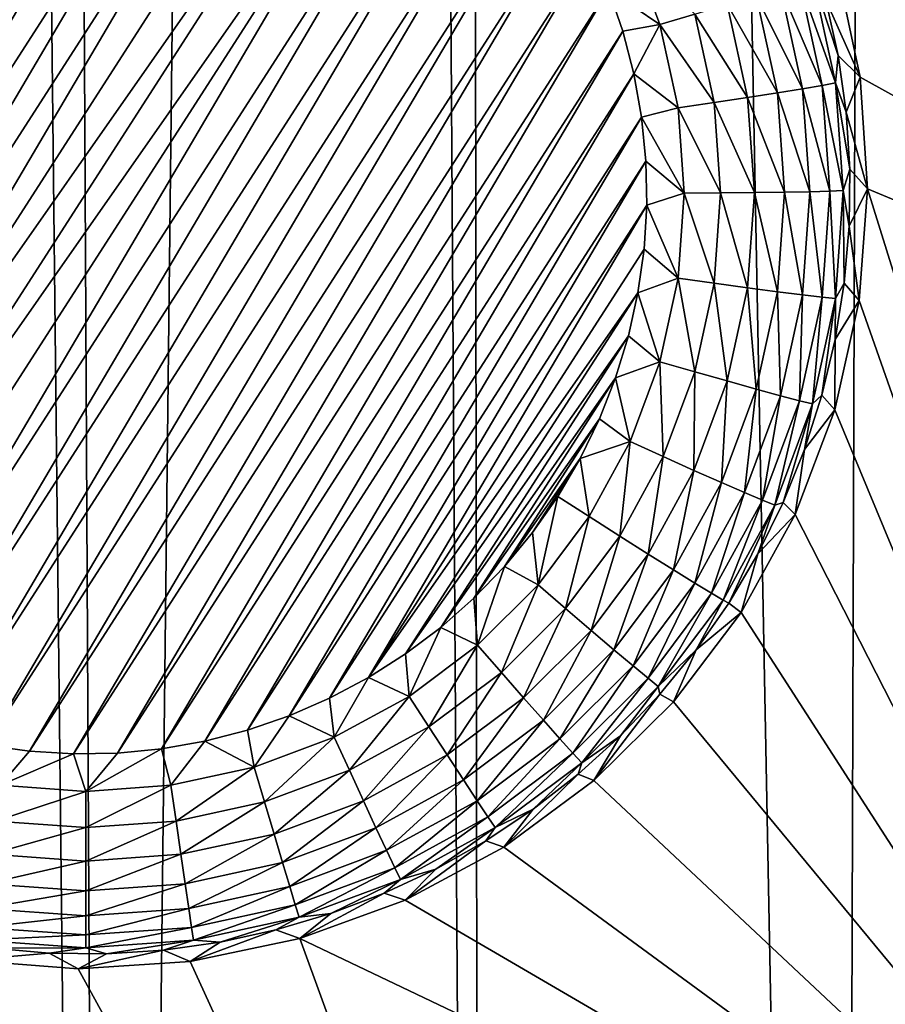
# Model space of a CAD drawing. Header units: metres. Extents: x -24 to 72, y -247 to 22.
# Tile 101 of 256: x 15.46 to 16.73, y -231.28 to -229.83. Entities that reach past the tile are written whole.
import ezdxf

# ---------------------------------------------------------------- set-up
doc = ezdxf.new("R2010")
doc.units = ezdxf.units.M
doc.layers.add('solid_509589_MEDIA_SW0001', color=7, linetype='CONTINUOUS')

msp = doc.modelspace()

# ---------------------------------------------------------------- linework, layer by layer
at = {"layer": 'solid_509589_MEDIA_SW0001'}
for points in [[(15.026771, -238.335419, 309.858276), (15.592545, -237.790359, 309.839752), (15.230062, -205.01091, 309.273407)], [(15.592545, -237.790359, 309.839752), (15.429971, -205.436111, 309.277618), (15.230062, -205.01091, 309.273407)], [(15.592545, -237.790359, 309.839752), (15.943184, -206.433578, 309.286652), (15.429971, -205.436111, 309.277618)], [(15.592545, -237.790359, 309.839752), (16.138508, -237.225433, 309.820862), (15.943184, -206.433578, 309.286652)], [(16.138508, -237.225433, 309.820862), (16.093855, -206.704636, 309.288879), (15.943184, -206.433578, 309.286652)], [(16.663809, -236.641541, 309.801697), (16.756207, -207.802078, 309.296692), (16.093855, -206.704636, 309.288879)], [(16.138508, -237.225433, 309.820862), (16.663809, -236.641541, 309.801697), (16.093855, -206.704636, 309.288879)], [(16.663809, -236.641541, 309.801697), (17.167751, -236.03949, 309.782318), (16.756207, -207.802078, 309.296692)], [(16.308313, -229.203125, 268.60257), (18.360947, -229.234482, 268.56076), (17.854736, -230.557831, 268.583862)], [(16.424662, -229.32019, 268.599091), (16.308313, -229.203125, 268.60257), (17.854736, -230.557831, 268.583862)], [(14.785721, -230.38382, 268.030731), (15.443194, -229.266785, 268.01123), (15.507707, -229.260574, 268.011139)], [(14.811602, -230.443207, 268.031769), (14.785721, -230.38382, 268.030731), (15.507707, -229.260574, 268.011139)], [(14.811602, -230.443207, 268.031769), (15.507707, -229.260574, 268.011139), (15.572485, -229.259445, 268.011108)], [(14.842092, -230.500427, 268.032776), (14.811602, -230.443207, 268.031769), (15.572485, -229.259445, 268.011108)], [(14.842092, -230.500427, 268.032776), (15.572485, -229.259445, 268.011108), (15.637213, -229.263397, 268.011169)], [(14.876953, -230.555038, 268.033722), (14.842092, -230.500427, 268.032776), (15.637213, -229.263397, 268.011169)], [(14.876953, -230.555038, 268.033722), (15.637213, -229.263397, 268.011169), (15.701371, -229.272415, 268.011353)], [(14.915984, -230.606735, 268.034637), (14.876953, -230.555038, 268.033722), (15.701371, -229.272415, 268.011353)], [(14.915984, -230.606735, 268.034637), (15.701371, -229.272415, 268.011353), (15.764613, -229.286438, 268.011597)], [(14.959004, -230.655258, 268.035492), (14.915984, -230.606735, 268.034637), (15.764613, -229.286438, 268.011597)], [(14.959004, -230.655258, 268.035492), (15.764613, -229.286438, 268.011597), (15.82664, -229.305405, 268.011902)], [(15.005695, -230.700241, 268.036255), (14.959004, -230.655258, 268.035492), (15.82664, -229.305405, 268.011902)], [(15.005695, -230.700241, 268.036255), (15.82664, -229.305405, 268.011902), (15.886959, -229.329193, 268.012329)], [(16.523117, -229.452576, 268.596588), (16.424662, -229.32019, 268.599091), (17.854736, -230.557831, 268.583862)], [(15.055551, -230.741287, 268.036987), (15.005695, -230.700241, 268.036255), (15.886959, -229.329193, 268.012329)], [(15.055551, -230.741287, 268.036987), (15.886959, -229.329193, 268.012329), (15.945001, -229.357483, 268.012817)], [(15.055551, -230.741287, 268.036987), (15.945001, -229.357483, 268.012817), (16.000565, -229.390198, 268.013397)], [(15.055551, -230.741287, 268.036987), (16.000565, -229.390198, 268.013397), (15.108398, -230.778229, 268.037628)], [(15.108398, -230.778229, 268.037628), (16.000565, -229.390198, 268.013397), (16.053413, -229.427155, 268.014038)], [(15.108398, -230.778229, 268.037628), (16.053413, -229.427155, 268.014038), (15.163962, -230.810944, 268.038208)], [(15.163962, -230.810944, 268.038208), (16.053413, -229.427155, 268.014038), (15.222005, -230.839233, 268.038696)], [(15.222005, -230.839233, 268.038696), (16.053413, -229.427155, 268.014038), (16.103268, -229.468185, 268.014771)], [(16.601692, -229.597595, 268.595062), (16.523117, -229.452576, 268.596588), (17.854736, -230.557831, 268.583862)], [(15.222005, -230.839233, 268.038696), (16.103268, -229.468185, 268.014771), (15.282324, -230.863022, 268.039093)], [(15.282324, -230.863022, 268.039093), (16.103268, -229.468185, 268.014771), (16.14996, -229.513168, 268.015533)], [(15.282324, -230.863022, 268.039093), (16.14996, -229.513168, 268.015533), (15.344351, -230.881989, 268.039429)], [(15.344351, -230.881989, 268.039429), (16.14996, -229.513168, 268.015533), (16.19298, -229.561707, 268.016388)], [(15.344351, -230.881989, 268.039429), (16.19298, -229.561707, 268.016388), (15.407592, -230.896011, 268.039673)], [(15.407592, -230.896011, 268.039673), (16.19298, -229.561707, 268.016388), (16.23201, -229.613388, 268.017303)], [(16.658773, -229.752258, 268.594421), (16.601692, -229.597595, 268.595062), (17.854736, -230.557831, 268.583862)], [(15.407592, -230.896011, 268.039673), (16.23201, -229.613388, 268.017303), (15.471751, -230.905029, 268.039825)], [(15.471751, -230.905029, 268.039825), (16.23201, -229.613388, 268.017303), (16.266872, -229.667999, 268.01825)], [(15.471751, -230.905029, 268.039825), (16.266872, -229.667999, 268.01825), (15.536478, -230.908997, 268.039917)], [(15.536478, -230.908997, 268.039917), (16.266872, -229.667999, 268.01825), (16.297361, -229.72522, 268.019257)], [(15.536478, -230.908997, 268.039917), (16.297361, -229.72522, 268.019257), (15.601256, -230.907867, 268.039886)], [(15.601256, -230.907867, 268.039886), (16.297361, -229.72522, 268.019257), (16.323242, -229.784607, 268.020294)], [(16.355036, -229.718582, 268.0242), (16.398918, -229.836212, 268.026276), (16.323242, -229.784607, 268.020294)], [(16.450237, -229.820877, 268.041199), (16.398918, -229.836212, 268.026276), (16.355036, -229.718582, 268.0242)], [(16.643053, -229.799667, 268.294434), (16.658773, -229.752258, 268.594421), (16.69322, -229.913406, 268.594604)], [(16.69322, -229.913406, 268.594604), (16.658773, -229.752258, 268.594421), (17.854736, -230.557831, 268.583862)], [(16.576359, -229.78212, 268.140137), (16.6043, -229.773087, 268.187378), (16.637484, -229.925613, 268.190033)], [(16.6043, -229.773087, 268.187378), (16.623371, -229.766586, 268.239197), (16.657156, -229.921875, 268.241913)], [(16.637484, -229.925613, 268.190033), (16.6043, -229.773087, 268.187378), (16.657156, -229.921875, 268.241913)], [(16.623371, -229.766586, 268.239197), (16.643053, -229.799667, 268.294434), (16.660919, -229.88179, 268.295868)], [(16.657156, -229.921875, 268.241913), (16.623371, -229.766586, 268.239197), (16.660919, -229.88179, 268.295868)], [(15.601256, -230.907867, 268.039886), (16.323242, -229.784607, 268.020294), (15.66577, -230.901657, 268.039764)], [(15.66577, -230.901657, 268.039764), (16.323242, -229.784607, 268.020294), (16.344393, -229.845856, 268.021362)], [(16.398918, -229.836212, 268.026276), (16.344393, -229.845856, 268.021362), (16.323242, -229.784607, 268.020294)], [(16.540508, -229.793365, 268.099152), (16.576359, -229.78212, 268.140137), (16.60866, -229.930573, 268.142731)], [(16.60866, -229.930573, 268.142731), (16.576359, -229.78212, 268.140137), (16.637484, -229.925613, 268.190033)], [(16.497982, -229.806427, 268.065796), (16.540508, -229.793365, 268.099152), (16.571676, -229.936615, 268.101654)], [(16.571676, -229.936615, 268.101654), (16.540508, -229.793365, 268.099152), (16.60866, -229.930573, 268.142731)], [(16.660919, -229.88179, 268.295868), (16.643053, -229.799667, 268.294434), (16.69322, -229.913406, 268.594604)], [(16.450237, -229.820877, 268.041199), (16.497982, -229.806427, 268.065796), (16.527805, -229.943512, 268.068176)], [(16.527805, -229.943512, 268.068176), (16.497982, -229.806427, 268.065796), (16.571676, -229.936615, 268.101654)], [(16.478552, -229.951019, 268.043488), (16.398918, -229.836212, 268.026276), (16.450237, -229.820877, 268.041199)], [(16.478552, -229.951019, 268.043488), (16.450237, -229.820877, 268.041199), (16.527805, -229.943512, 268.068176)], [(15.66577, -230.901657, 268.039764), (16.344393, -229.845856, 268.021362), (15.729627, -230.890381, 268.039581)], [(15.729627, -230.890381, 268.039581), (16.344393, -229.845856, 268.021362), (16.360672, -229.908615, 268.02243)], [(16.398918, -229.836212, 268.026276), (16.360672, -229.908615, 268.02243), (16.344393, -229.845856, 268.021362)], [(16.398918, -229.836212, 268.026276), (16.42561, -229.958893, 268.028412), (16.360672, -229.908615, 268.02243)], [(16.478552, -229.951019, 268.043488), (16.42561, -229.958893, 268.028412), (16.398918, -229.836212, 268.026276)], [(16.657156, -229.921875, 268.241913), (16.660919, -229.88179, 268.295868), (16.6726, -229.965012, 268.297333)], [(16.6726, -229.965012, 268.297333), (16.660919, -229.88179, 268.295868), (16.69322, -229.913406, 268.594604)], [(15.729627, -230.890381, 268.039581), (16.360672, -229.908615, 268.02243), (15.792346, -230.874161, 268.039307)], [(15.792346, -230.874161, 268.039307), (16.360672, -229.908615, 268.02243), (16.371965, -229.972397, 268.02356)], [(16.42561, -229.958893, 268.028412), (16.371965, -229.972397, 268.02356), (16.360672, -229.908615, 268.02243)], [(16.6726, -229.965012, 268.297333), (16.69322, -229.913406, 268.594604), (16.704342, -230.077789, 268.595459)], [(16.704342, -230.077789, 268.595459), (16.69322, -229.913406, 268.594604), (17.854736, -230.557831, 268.583862)], [(16.571676, -229.936615, 268.101654), (16.60866, -229.930573, 268.142731), (16.619499, -230.082123, 268.145386)], [(16.60866, -229.930573, 268.142731), (16.637484, -229.925613, 268.190033), (16.648619, -230.081299, 268.192749)], [(16.619499, -230.082123, 268.145386), (16.60866, -229.930573, 268.142731), (16.648619, -230.081299, 268.192749)], [(16.637484, -229.925613, 268.190033), (16.657156, -229.921875, 268.241913), (16.668495, -230.080383, 268.244659)], [(16.648619, -230.081299, 268.192749), (16.637484, -229.925613, 268.190033), (16.668495, -230.080383, 268.244659)], [(16.657156, -229.921875, 268.241913), (16.6726, -229.965012, 268.297333), (16.678024, -230.048874, 268.298798)], [(16.668495, -230.080383, 268.244659), (16.657156, -229.921875, 268.241913), (16.678024, -230.048874, 268.298798)], [(16.478552, -229.951019, 268.043488), (16.527805, -229.943512, 268.068176), (16.537813, -230.08342, 268.070618)], [(16.527805, -229.943512, 268.068176), (16.571676, -229.936615, 268.101654), (16.582136, -230.08284, 268.104187)], [(16.537813, -230.08342, 268.070618), (16.527805, -229.943512, 268.068176), (16.582136, -230.08284, 268.104187)], [(16.582136, -230.08284, 268.104187), (16.571676, -229.936615, 268.101654), (16.619499, -230.082123, 268.145386)], [(16.42561, -229.958893, 268.028412), (16.434568, -230.084122, 268.030579), (16.371965, -229.972397, 268.02356)], [(16.488054, -230.083862, 268.045807), (16.42561, -229.958893, 268.028412), (16.478552, -229.951019, 268.043488)], [(16.488054, -230.083862, 268.045807), (16.434568, -230.084122, 268.030579), (16.42561, -229.958893, 268.028412)], [(16.488054, -230.083862, 268.045807), (16.478552, -229.951019, 268.043488), (16.537813, -230.08342, 268.070618)], [(15.792346, -230.874161, 268.039307), (16.371965, -229.972397, 268.02356), (15.853621, -230.853058, 268.03894)], [(15.853621, -230.853058, 268.03894), (16.371965, -229.972397, 268.02356), (16.378223, -230.036896, 268.024689)], [(16.434568, -230.084122, 268.030579), (16.378223, -230.036896, 268.024689), (16.371965, -229.972397, 268.02356)], [(16.678024, -230.048874, 268.298798), (16.6726, -229.965012, 268.297333), (16.704342, -230.077789, 268.595459)], [(15.853621, -230.853058, 268.03894), (16.378223, -230.036896, 268.024689), (15.913086, -230.827194, 268.038483)], [(15.913086, -230.827194, 268.038483), (16.378223, -230.036896, 268.024689), (16.379395, -230.101715, 268.025818)], [(16.434568, -230.084122, 268.030579), (16.379395, -230.101715, 268.025818), (16.378223, -230.036896, 268.024689)], [(16.668495, -230.080383, 268.244659), (16.678024, -230.048874, 268.298798), (16.677168, -230.132904, 268.300262)], [(16.677168, -230.132904, 268.300262), (16.678024, -230.048874, 268.298798), (16.704342, -230.077789, 268.595459)], [(16.677168, -230.132904, 268.300262), (16.704342, -230.077789, 268.595459), (16.691917, -230.24205, 268.596924)], [(16.691917, -230.24205, 268.596924), (16.704342, -230.077789, 268.595459), (17.25325, -231.840729, 268.606262)], [(16.704342, -230.077789, 268.595459), (17.854736, -230.557831, 268.583862), (17.25325, -231.840729, 268.606262)], [(16.434568, -230.084122, 268.030579), (16.42561, -230.209351, 268.032776), (16.379395, -230.101715, 268.025818)], [(16.478552, -230.216705, 268.048126), (16.42561, -230.209351, 268.032776), (16.434568, -230.084122, 268.030579)], [(16.478552, -230.216705, 268.048126), (16.434568, -230.084122, 268.030579), (16.488054, -230.083862, 268.045807)], [(16.478552, -230.216705, 268.048126), (16.488054, -230.083862, 268.045807), (16.527805, -230.223343, 268.073059)], [(16.488054, -230.083862, 268.045807), (16.537813, -230.08342, 268.070618), (16.527805, -230.223343, 268.073059)], [(16.527805, -230.223343, 268.073059), (16.537813, -230.08342, 268.070618), (16.571676, -230.229065, 268.10675)], [(16.537813, -230.08342, 268.070618), (16.582136, -230.08284, 268.104187), (16.571676, -230.229065, 268.10675)], [(16.571676, -230.229065, 268.10675), (16.582136, -230.08284, 268.104187), (16.60866, -230.233673, 268.148041)], [(16.582136, -230.08284, 268.104187), (16.619499, -230.082123, 268.145386), (16.60866, -230.233673, 268.148041)], [(16.60866, -230.233673, 268.148041), (16.619499, -230.082123, 268.145386), (16.637484, -230.236984, 268.195465)], [(16.619499, -230.082123, 268.145386), (16.648619, -230.081299, 268.192749), (16.637484, -230.236984, 268.195465)], [(16.637484, -230.236984, 268.195465), (16.648619, -230.081299, 268.192749), (16.657156, -230.238907, 268.247437)], [(16.648619, -230.081299, 268.192749), (16.668495, -230.080383, 268.244659), (16.657156, -230.238907, 268.247437)], [(16.657156, -230.238907, 268.247437), (16.668495, -230.080383, 268.244659), (16.670033, -230.216644, 268.301727)], [(16.668495, -230.080383, 268.244659), (16.677168, -230.132904, 268.300262), (16.670033, -230.216644, 268.301727)], [(15.913086, -230.827194, 268.038483), (16.379395, -230.101715, 268.025818), (15.970283, -230.796768, 268.037933)], [(15.970283, -230.796768, 268.037933), (16.379395, -230.101715, 268.025818), (16.375477, -230.166382, 268.026947)], [(16.42561, -230.209351, 268.032776), (16.375477, -230.166382, 268.026947), (16.379395, -230.101715, 268.025818)], [(16.670033, -230.216644, 268.301727), (16.677168, -230.132904, 268.300262), (16.691917, -230.24205, 268.596924)], [(15.970283, -230.796768, 268.037933), (16.375477, -230.166382, 268.026947), (16.366499, -230.230545, 268.028076)], [(16.42561, -230.209351, 268.032776), (16.366499, -230.230545, 268.028076), (16.375477, -230.166382, 268.026947)], [(16.42561, -230.209351, 268.032776), (16.398918, -230.332031, 268.034912), (16.366499, -230.230545, 268.028076)], [(16.450237, -230.346832, 268.050385), (16.398918, -230.332031, 268.034912), (16.42561, -230.209351, 268.032776)], [(16.450237, -230.346832, 268.050385), (16.42561, -230.209351, 268.032776), (16.478552, -230.216705, 268.048126)], [(16.450237, -230.346832, 268.050385), (16.478552, -230.216705, 268.048126), (16.497982, -230.360428, 268.07547)], [(16.478552, -230.216705, 268.048126), (16.527805, -230.223343, 268.073059), (16.497982, -230.360428, 268.07547)], [(16.497982, -230.360428, 268.07547), (16.527805, -230.223343, 268.073059), (16.540508, -230.372314, 268.109253)], [(16.527805, -230.223343, 268.073059), (16.571676, -230.229065, 268.10675), (16.540508, -230.372314, 268.109253)], [(16.656658, -230.299606, 268.303162), (16.670033, -230.216644, 268.301727), (16.691917, -230.24205, 268.596924)], [(16.657156, -230.238907, 268.247437), (16.670033, -230.216644, 268.301727), (16.656658, -230.299606, 268.303162)], [(15.970283, -230.796768, 268.037933), (16.366499, -230.230545, 268.028076), (16.024929, -230.761948, 268.037354)], [(16.024929, -230.761948, 268.037354), (16.366499, -230.230545, 268.028076), (16.352495, -230.293854, 268.029175)], [(16.398918, -230.332031, 268.034912), (16.352495, -230.293854, 268.029175), (16.366499, -230.230545, 268.028076)], [(16.540508, -230.372314, 268.109253), (16.571676, -230.229065, 268.10675), (16.576359, -230.382126, 268.150604)], [(16.571676, -230.229065, 268.10675), (16.60866, -230.233673, 268.148041), (16.576359, -230.382126, 268.150604)], [(16.576359, -230.382126, 268.150604), (16.60866, -230.233673, 268.148041), (16.6043, -230.389496, 268.19812)], [(16.60866, -230.233673, 268.148041), (16.637484, -230.236984, 268.195465), (16.6043, -230.389496, 268.19812)], [(16.6043, -230.389496, 268.19812), (16.637484, -230.236984, 268.195465), (16.623371, -230.394196, 268.250153)], [(16.637484, -230.236984, 268.195465), (16.657156, -230.238907, 268.247437), (16.623371, -230.394196, 268.250153)], [(16.623371, -230.394196, 268.250153), (16.657156, -230.238907, 268.247437), (16.637119, -230.381348, 268.304596)], [(16.657156, -230.238907, 268.247437), (16.656658, -230.299606, 268.303162), (16.637119, -230.381348, 268.304596)], [(16.65621, -230.402802, 268.598938), (16.691917, -230.24205, 268.596924), (17.25325, -231.840729, 268.606262)], [(16.656658, -230.299606, 268.303162), (16.691917, -230.24205, 268.596924), (16.65621, -230.402802, 268.598938)], [(16.024929, -230.761948, 268.037354), (16.352495, -230.293854, 268.029175), (16.076712, -230.722916, 268.036652)], [(16.076712, -230.722916, 268.036652), (16.352495, -230.293854, 268.029175), (16.333582, -230.35582, 268.030243)], [(16.398918, -230.332031, 268.034912), (16.333582, -230.35582, 268.030243), (16.352495, -230.293854, 268.029175)], [(16.637119, -230.381348, 268.304596), (16.656658, -230.299606, 268.303162), (16.65621, -230.402802, 268.598938)], [(16.398918, -230.332031, 268.034912), (16.355036, -230.449677, 268.036957), (16.333582, -230.35582, 268.030243)], [(16.403688, -230.471619, 268.052582), (16.355036, -230.449677, 268.036957), (16.398918, -230.332031, 268.034912)], [(16.403688, -230.471619, 268.052582), (16.398918, -230.332031, 268.034912), (16.450237, -230.346832, 268.050385)], [(16.403688, -230.471619, 268.052582), (16.450237, -230.346832, 268.050385), (16.448952, -230.491852, 268.077759)], [(16.450237, -230.346832, 268.050385), (16.497982, -230.360428, 268.07547), (16.448952, -230.491852, 268.077759)], [(16.076712, -230.722916, 268.036652), (16.333582, -230.35582, 268.030243), (16.125223, -230.679977, 268.035919)], [(16.125223, -230.679977, 268.035919), (16.333582, -230.35582, 268.030243), (16.309866, -230.416107, 268.031311)], [(16.355036, -230.449677, 268.036957), (16.309866, -230.416107, 268.031311), (16.333582, -230.35582, 268.030243)], [(16.448952, -230.491852, 268.077759), (16.497982, -230.360428, 268.07547), (16.489269, -230.509674, 268.111664)], [(16.497982, -230.360428, 268.07547), (16.540508, -230.372314, 268.109253), (16.489269, -230.509674, 268.111664)], [(16.489269, -230.509674, 268.111664), (16.540508, -230.372314, 268.109253), (16.523256, -230.524475, 268.153107)], [(16.540508, -230.372314, 268.109253), (16.576359, -230.382126, 268.150604), (16.523256, -230.524475, 268.153107)], [(16.523256, -230.524475, 268.153107), (16.576359, -230.382126, 268.150604), (16.549744, -230.535751, 268.200684)], [(16.576359, -230.382126, 268.150604), (16.6043, -230.389496, 268.19812), (16.549744, -230.535751, 268.200684)], [(16.611526, -230.461395, 268.306), (16.637119, -230.381348, 268.304596), (16.65621, -230.402802, 268.598938)], [(16.623371, -230.394196, 268.250153), (16.637119, -230.381348, 268.304596), (16.611526, -230.461395, 268.306)], [(16.549744, -230.535751, 268.200684), (16.6043, -230.389496, 268.19812), (16.567825, -230.543091, 268.252747)], [(16.6043, -230.389496, 268.19812), (16.623371, -230.394196, 268.250153), (16.567825, -230.543091, 268.252747)], [(16.567825, -230.543091, 268.252747), (16.623371, -230.394196, 268.250153), (16.580023, -230.539307, 268.307343)], [(16.623371, -230.394196, 268.250153), (16.611526, -230.461395, 268.306), (16.580023, -230.539307, 268.307343)], [(16.597948, -230.556808, 268.601349), (16.65621, -230.402802, 268.598938), (17.25325, -231.840729, 268.606262)], [(16.611526, -230.461395, 268.306), (16.65621, -230.402802, 268.598938), (16.597948, -230.556808, 268.601349)], [(16.125223, -230.679977, 268.035919), (16.309866, -230.416107, 268.031311), (16.170221, -230.633362, 268.035095)], [(16.170221, -230.633362, 268.035095), (16.309866, -230.416107, 268.031311), (16.281462, -230.474396, 268.032318)], [(16.355036, -230.449677, 268.036957), (16.281462, -230.474396, 268.032318), (16.309866, -230.416107, 268.031311)], [(16.355036, -230.449677, 268.036957), (16.294857, -230.55986, 268.038879), (16.281462, -230.474396, 268.032318)], [(16.339853, -230.588516, 268.054626), (16.294857, -230.55986, 268.038879), (16.355036, -230.449677, 268.036957)], [(16.339853, -230.588516, 268.054626), (16.355036, -230.449677, 268.036957), (16.403688, -230.471619, 268.052582)], [(16.580023, -230.539307, 268.307343), (16.611526, -230.461395, 268.306), (16.597948, -230.556808, 268.601349)], [(16.170221, -230.633362, 268.035095), (16.281462, -230.474396, 268.032318), (16.211456, -230.583313, 268.03421)], [(16.211456, -230.583313, 268.03421), (16.281462, -230.474396, 268.032318), (16.248596, -230.530228, 268.033295)], [(16.294857, -230.55986, 268.038879), (16.248596, -230.530228, 268.033295), (16.281462, -230.474396, 268.032318)], [(16.339853, -230.588516, 268.054626), (16.403688, -230.471619, 268.052582), (16.381714, -230.614975, 268.079895)], [(16.403688, -230.471619, 268.052582), (16.448952, -230.491852, 268.077759), (16.381714, -230.614975, 268.079895)], [(16.381714, -230.614975, 268.079895), (16.448952, -230.491852, 268.077759), (16.419001, -230.638351, 268.113892)], [(16.448952, -230.491852, 268.077759), (16.489269, -230.509674, 268.111664), (16.419001, -230.638351, 268.113892)], [(16.419001, -230.638351, 268.113892), (16.489269, -230.509674, 268.111664), (16.450432, -230.657822, 268.155426)], [(16.489269, -230.509674, 268.111664), (16.523256, -230.524475, 268.153107), (16.450432, -230.657822, 268.155426)], [(16.450432, -230.657822, 268.155426), (16.523256, -230.524475, 268.153107), (16.47493, -230.672745, 268.203064)], [(16.523256, -230.524475, 268.153107), (16.549744, -230.535751, 268.200684), (16.47493, -230.672745, 268.203064)], [(16.219606, -230.66037, 268.040649), (16.211456, -230.583313, 268.03421), (16.248596, -230.530228, 268.033295)], [(16.294857, -230.55986, 268.038879), (16.219606, -230.66037, 268.040649), (16.248596, -230.530228, 268.033295)], [(16.47493, -230.672745, 268.203064), (16.549744, -230.535751, 268.200684), (16.49165, -230.682587, 268.255188)], [(16.549744, -230.535751, 268.200684), (16.567825, -230.543091, 268.252747), (16.49165, -230.682587, 268.255188)], [(16.542782, -230.614655, 268.308655), (16.580023, -230.539307, 268.307343), (16.597948, -230.556808, 268.601349)], [(16.567825, -230.543091, 268.252747), (16.580023, -230.539307, 268.307343), (16.542782, -230.614655, 268.308655)], [(16.49165, -230.682587, 268.255188), (16.567825, -230.543091, 268.252747), (16.500017, -230.686996, 268.309937)], [(16.567825, -230.543091, 268.252747), (16.542782, -230.614655, 268.308655), (16.500017, -230.686996, 268.309937)], [(16.518309, -230.700943, 268.604156), (16.597948, -230.556808, 268.601349), (17.25325, -231.840729, 268.606262)], [(16.542782, -230.614655, 268.308655), (16.597948, -230.556808, 268.601349), (16.518309, -230.700943, 268.604156)], [(16.260029, -230.695129, 268.056458), (16.219606, -230.66037, 268.040649), (16.294857, -230.55986, 268.038879)], [(16.260029, -230.695129, 268.056458), (16.294857, -230.55986, 268.038879), (16.339853, -230.588516, 268.054626)], [(16.219606, -230.66037, 268.040649), (16.170221, -230.633362, 268.035095), (16.211456, -230.583313, 268.03421)], [(16.260029, -230.695129, 268.056458), (16.339853, -230.588516, 268.054626), (16.297634, -230.72728, 268.081848)], [(16.339853, -230.588516, 268.054626), (16.381714, -230.614975, 268.079895), (16.297634, -230.72728, 268.081848)], [(16.297634, -230.72728, 268.081848), (16.381714, -230.614975, 268.079895), (16.331131, -230.755707, 268.115936)], [(16.381714, -230.614975, 268.079895), (16.419001, -230.638351, 268.113892), (16.331131, -230.755707, 268.115936)], [(16.500017, -230.686996, 268.309937), (16.542782, -230.614655, 268.308655), (16.518309, -230.700943, 268.604156)], [(16.130816, -230.749146, 268.042206), (16.125223, -230.679977, 268.035919), (16.170221, -230.633362, 268.035095)], [(16.219606, -230.66037, 268.040649), (16.130816, -230.749146, 268.042206), (16.170221, -230.633362, 268.035095)], [(16.331131, -230.755707, 268.115936), (16.419001, -230.638351, 268.113892), (16.359369, -230.779449, 268.157562)], [(16.419001, -230.638351, 268.113892), (16.450432, -230.657822, 268.155426), (16.359369, -230.779449, 268.157562)], [(16.359369, -230.779449, 268.157562), (16.450432, -230.657822, 268.155426), (16.381376, -230.797699, 268.205261)], [(16.450432, -230.657822, 268.155426), (16.47493, -230.672745, 268.203064), (16.381376, -230.797699, 268.205261)], [(16.165842, -230.789307, 268.058105), (16.130816, -230.749146, 268.042206), (16.219606, -230.66037, 268.040649)], [(16.165842, -230.789307, 268.058105), (16.219606, -230.66037, 268.040649), (16.260029, -230.695129, 268.056458)], [(16.381376, -230.797699, 268.205261), (16.47493, -230.672745, 268.203064), (16.396397, -230.809799, 268.257416)], [(16.47493, -230.672745, 268.203064), (16.49165, -230.682587, 268.255188), (16.396397, -230.809799, 268.257416)], [(16.130816, -230.749146, 268.042206), (16.076712, -230.722916, 268.036652), (16.125223, -230.679977, 268.035919)], [(16.396397, -230.809799, 268.257416), (16.49165, -230.682587, 268.255188), (16.451962, -230.755951, 268.311127)], [(16.49165, -230.682587, 268.255188), (16.500017, -230.686996, 268.309937), (16.451962, -230.755951, 268.311127)], [(16.451962, -230.755951, 268.311127), (16.500017, -230.686996, 268.309937), (16.518309, -230.700943, 268.604156)], [(16.165842, -230.789307, 268.058105), (16.260029, -230.695129, 268.056458), (16.198427, -230.826462, 268.083588)], [(16.260029, -230.695129, 268.056458), (16.297634, -230.72728, 268.081848), (16.198427, -230.826462, 268.083588)], [(16.418924, -230.832245, 268.6073), (16.518309, -230.700943, 268.604156), (17.25325, -231.840729, 268.606262)], [(16.451962, -230.755951, 268.311127), (16.518309, -230.700943, 268.604156), (16.418924, -230.832245, 268.6073)], [(16.030293, -230.824387, 268.043518), (16.024929, -230.761948, 268.037354), (16.076712, -230.722916, 268.036652)], [(16.130816, -230.749146, 268.042206), (16.030293, -230.824387, 268.043518), (16.076712, -230.722916, 268.036652)], [(16.198427, -230.826462, 268.083588), (16.297634, -230.72728, 268.081848), (16.227453, -230.859375, 268.117767)], [(16.297634, -230.72728, 268.081848), (16.331131, -230.755707, 268.115936), (16.227453, -230.859375, 268.117767)], [(16.05921, -230.86911, 268.059509), (16.030293, -230.824387, 268.043518), (16.130816, -230.749146, 268.042206)], [(16.05921, -230.86911, 268.059509), (16.130816, -230.749146, 268.042206), (16.165842, -230.789307, 268.058105)], [(16.227453, -230.859375, 268.117767), (16.331131, -230.755707, 268.115936), (16.251921, -230.886887, 268.159424)], [(16.331131, -230.755707, 268.115936), (16.359369, -230.779449, 268.157562), (16.251921, -230.886887, 268.159424)], [(16.396397, -230.809799, 268.257416), (16.451962, -230.755951, 268.311127), (16.39889, -230.821121, 268.312256)], [(16.39889, -230.821121, 268.312256), (16.451962, -230.755951, 268.311127), (16.418924, -230.832245, 268.6073)], [(16.030293, -230.824387, 268.043518), (15.970283, -230.796768, 268.037933), (16.024929, -230.761948, 268.037354)], [(16.251921, -230.886887, 268.159424), (16.359369, -230.779449, 268.157562), (16.27099, -230.908066, 268.207184)], [(16.359369, -230.779449, 268.157562), (16.381376, -230.797699, 268.205261), (16.27099, -230.908066, 268.207184)], [(15.920083, -230.884552, 268.044556), (15.913086, -230.827194, 268.038483), (15.970283, -230.796768, 268.037933)], [(16.030293, -230.824387, 268.043518), (15.920083, -230.884552, 268.044556), (15.970283, -230.796768, 268.037933)], [(16.05921, -230.86911, 268.059509), (16.165842, -230.789307, 268.058105), (16.086111, -230.910538, 268.085052)], [(16.165842, -230.789307, 268.058105), (16.198427, -230.826462, 268.083588), (16.086111, -230.910538, 268.085052)], [(16.27099, -230.908066, 268.207184), (16.381376, -230.797699, 268.205261), (16.284006, -230.92218, 268.259369)], [(16.381376, -230.797699, 268.205261), (16.396397, -230.809799, 268.257416), (16.284006, -230.92218, 268.259369)], [(16.284006, -230.92218, 268.259369), (16.396397, -230.809799, 268.257416), (16.341093, -230.882141, 268.313324)], [(16.396397, -230.809799, 268.257416), (16.39889, -230.821121, 268.312256), (16.341093, -230.882141, 268.313324)], [(15.920083, -230.884552, 268.044556), (15.853621, -230.853058, 268.03894), (15.913086, -230.827194, 268.038483)], [(15.942302, -230.932938, 268.060638), (15.920083, -230.884552, 268.044556), (16.030293, -230.824387, 268.043518)], [(15.942302, -230.932938, 268.060638), (16.030293, -230.824387, 268.043518), (16.05921, -230.86911, 268.059509)], [(16.086111, -230.910538, 268.085052), (16.198427, -230.826462, 268.083588), (16.110073, -230.947235, 268.119293)], [(16.198427, -230.826462, 268.083588), (16.227453, -230.859375, 268.117767), (16.110073, -230.947235, 268.119293)], [(16.39889, -230.821121, 268.312256), (16.418924, -230.832245, 268.6073), (16.30183, -230.948029, 268.610779)], [(16.341093, -230.882141, 268.313324), (16.39889, -230.821121, 268.312256), (16.30183, -230.948029, 268.610779)], [(16.30183, -230.948029, 268.610779), (16.418924, -230.832245, 268.6073), (17.25325, -231.840729, 268.606262)], [(15.802431, -230.928436, 268.045319), (15.792346, -230.874161, 268.039307), (15.853621, -230.853058, 268.03894)], [(15.920083, -230.884552, 268.044556), (15.802431, -230.928436, 268.045319), (15.853621, -230.853058, 268.03894)], [(16.110073, -230.947235, 268.119293), (16.227453, -230.859375, 268.117767), (16.130274, -230.977936, 268.161011)], [(16.227453, -230.859375, 268.117767), (16.251921, -230.886887, 268.159424), (16.130274, -230.977936, 268.161011)], [(15.802431, -230.928436, 268.045319), (15.729627, -230.890381, 268.039581), (15.792346, -230.874161, 268.039307)], [(15.942302, -230.932938, 268.060638), (16.05921, -230.86911, 268.059509), (15.962973, -230.977768, 268.086243)], [(16.05921, -230.86911, 268.059509), (16.086111, -230.910538, 268.085052), (15.962973, -230.977768, 268.086243)], [(15.679731, -230.955124, 268.045807), (15.66577, -230.901657, 268.039764), (15.729627, -230.890381, 268.039581)], [(15.802431, -230.928436, 268.045319), (15.679731, -230.955124, 268.045807), (15.729627, -230.890381, 268.039581)], [(15.817499, -230.979477, 268.061432), (15.802431, -230.928436, 268.045319), (15.920083, -230.884552, 268.044556)], [(15.817499, -230.979477, 268.061432), (15.920083, -230.884552, 268.044556), (15.942302, -230.932938, 268.060638)], [(16.130274, -230.977936, 268.161011), (16.251921, -230.886887, 268.159424), (16.146017, -231.001602, 268.208801)], [(16.251921, -230.886887, 268.159424), (16.27099, -230.908066, 268.207184), (16.146017, -231.001602, 268.208801)], [(16.278898, -230.938675, 268.314331), (16.341093, -230.882141, 268.313324), (16.30183, -230.948029, 268.610779)], [(16.284006, -230.92218, 268.259369), (16.341093, -230.882141, 268.313324), (16.278898, -230.938675, 268.314331)], [(15.429233, -230.955124, 268.045807), (15.407592, -230.896011, 268.039673), (15.471751, -230.905029, 268.039825)], [(15.554482, -230.964081, 268.045959), (15.601256, -230.907867, 268.039886), (15.66577, -230.901657, 268.039764)], [(15.679731, -230.955124, 268.045807), (15.554482, -230.964081, 268.045959), (15.66577, -230.901657, 268.039764)], [(15.429233, -230.955124, 268.045807), (15.471751, -230.905029, 268.039825), (15.536478, -230.908997, 268.039917)], [(15.554482, -230.964081, 268.045959), (15.429233, -230.955124, 268.045807), (15.536478, -230.908997, 268.039917)], [(15.554482, -230.964081, 268.045959), (15.536478, -230.908997, 268.039917), (15.601256, -230.907867, 268.039886)], [(15.962973, -230.977768, 268.086243), (16.086111, -230.910538, 268.085052), (15.981385, -231.017487, 268.120514)], [(16.086111, -230.910538, 268.085052), (16.110073, -230.947235, 268.119293), (15.981385, -231.017487, 268.120514)], [(16.146017, -231.001602, 268.208801), (16.27099, -230.908066, 268.207184), (16.156763, -231.01741, 268.261017)], [(16.27099, -230.908066, 268.207184), (16.284006, -230.92218, 268.259369), (16.156763, -231.01741, 268.261017)], [(15.687343, -231.007797, 268.06192), (15.679731, -230.955124, 268.045807), (15.802431, -230.928436, 268.045319)], [(15.687343, -231.007797, 268.06192), (15.802431, -230.928436, 268.045319), (15.817499, -230.979477, 268.061432)], [(15.817499, -230.979477, 268.061432), (15.942302, -230.932938, 268.060638), (15.831518, -231.026779, 268.087097)], [(15.942302, -230.932938, 268.060638), (15.962973, -230.977768, 268.086243), (15.831518, -231.026779, 268.087097)], [(16.156763, -231.01741, 268.261017), (16.284006, -230.92218, 268.259369), (16.212652, -230.990387, 268.315216)], [(16.284006, -230.92218, 268.259369), (16.278898, -230.938675, 268.314331), (16.212652, -230.990387, 268.315216)], [(15.981385, -231.017487, 268.120514), (16.110073, -230.947235, 268.119293), (15.996906, -231.050751, 268.162292)], [(16.110073, -230.947235, 268.119293), (16.130274, -230.977936, 268.161011), (15.996906, -231.050751, 268.162292)], [(16.278898, -230.938675, 268.314331), (16.30183, -230.948029, 268.610779), (16.169384, -231.045944, 268.614502)], [(16.212652, -230.990387, 268.315216), (16.278898, -230.938675, 268.314331), (16.169384, -231.045944, 268.614502)], [(16.169384, -231.045944, 268.614502), (16.30183, -230.948029, 268.610779), (17.25325, -231.840729, 268.606262)], [(15.42162, -231.007797, 268.06192), (15.429233, -230.955124, 268.045807), (15.554482, -230.964081, 268.045959)], [(15.554482, -231.017288, 268.062103), (15.554482, -230.964081, 268.045959), (15.679731, -230.955124, 268.045807)], [(15.554482, -231.017288, 268.062103), (15.679731, -230.955124, 268.045807), (15.687343, -231.007797, 268.06192)], [(15.42162, -231.007797, 268.06192), (15.554482, -230.964081, 268.045959), (15.554482, -231.017288, 268.062103)], [(15.687343, -231.007797, 268.06192), (15.817499, -230.979477, 268.061432), (15.694425, -231.056595, 268.087616)], [(15.817499, -230.979477, 268.061432), (15.831518, -231.026779, 268.087097), (15.694425, -231.056595, 268.087616)], [(15.831518, -231.026779, 268.087097), (15.962973, -230.977768, 268.086243), (15.844006, -231.068726, 268.121399)], [(15.962973, -230.977768, 268.086243), (15.981385, -231.017487, 268.120514), (15.844006, -231.068726, 268.121399)], [(15.996906, -231.050751, 268.162292), (16.130274, -230.977936, 268.161011), (16.009003, -231.076401, 268.210114)], [(16.130274, -230.977936, 268.161011), (16.146017, -231.001602, 268.208801), (16.009003, -231.076401, 268.210114)], [(16.142725, -231.037018, 268.31604), (16.212652, -230.990387, 268.315216), (16.169384, -231.045944, 268.614502)], [(16.156763, -231.01741, 268.261017), (16.212652, -230.990387, 268.315216), (16.142725, -231.037018, 268.31604)], [(16.009003, -231.076401, 268.210114), (16.146017, -231.001602, 268.208801), (16.01726, -231.093582, 268.26236)], [(16.146017, -231.001602, 268.208801), (16.156763, -231.01741, 268.261017), (16.01726, -231.093582, 268.26236)], [(15.42162, -231.007797, 268.06192), (15.554482, -231.017288, 268.062103), (15.414539, -231.056595, 268.087616)], [(15.554482, -231.017288, 268.062103), (15.554482, -231.066605, 268.087799), (15.414539, -231.056595, 268.087616)], [(15.687343, -231.007797, 268.06192), (15.694425, -231.056595, 268.087616), (15.554482, -231.066605, 268.087799)], [(15.554482, -231.017288, 268.062103), (15.687343, -231.007797, 268.06192), (15.554482, -231.066605, 268.087799)], [(15.844006, -231.068726, 268.121399), (15.981385, -231.017487, 268.120514), (15.854532, -231.103851, 268.163208)], [(15.981385, -231.017487, 268.120514), (15.996906, -231.050751, 268.162292), (15.854532, -231.103851, 268.163208)], [(16.01726, -231.093582, 268.26236), (16.156763, -231.01741, 268.261017), (16.06951, -231.078293, 268.316742)], [(16.156763, -231.01741, 268.261017), (16.142725, -231.037018, 268.31604), (16.06951, -231.078293, 268.316742)], [(15.694425, -231.056595, 268.087616), (15.831518, -231.026779, 268.087097), (15.700732, -231.099884, 268.121948)], [(15.831518, -231.026779, 268.087097), (15.844006, -231.068726, 268.121399), (15.700732, -231.099884, 268.121948)], [(16.142725, -231.037018, 268.31604), (16.169384, -231.045944, 268.614502), (16.024273, -231.124008, 268.618561)], [(16.06951, -231.078293, 268.316742), (16.142725, -231.037018, 268.31604), (16.024273, -231.124008, 268.618561)], [(16.024273, -231.124008, 268.618561), (16.169384, -231.045944, 268.614502), (17.25325, -231.840729, 268.606262)], [(15.414539, -231.056595, 268.087616), (15.554482, -231.066605, 268.087799), (15.408231, -231.099884, 268.121948)], [(15.694425, -231.056595, 268.087616), (15.700732, -231.099884, 268.121948), (15.554482, -231.110336, 268.122131)], [(15.554482, -231.066605, 268.087799), (15.694425, -231.056595, 268.087616), (15.554482, -231.110336, 268.122131)], [(15.854532, -231.103851, 268.163208), (15.996906, -231.050751, 268.162292), (15.862736, -231.130951, 268.21106)], [(15.996906, -231.050751, 268.162292), (16.009003, -231.076401, 268.210114), (15.862736, -231.130951, 268.21106)], [(15.554482, -231.066605, 268.087799), (15.554482, -231.110336, 268.122131), (15.408231, -231.099884, 268.121948)], [(15.700732, -231.099884, 268.121948), (15.844006, -231.068726, 268.121399), (15.70605, -231.136139, 268.163788)], [(15.844006, -231.068726, 268.121399), (15.854532, -231.103851, 268.163208), (15.70605, -231.136139, 268.163788)], [(15.862736, -231.130951, 268.21106), (16.009003, -231.076401, 268.210114), (15.868336, -231.149109, 268.263336)], [(16.009003, -231.076401, 268.210114), (16.01726, -231.093582, 268.26236), (15.868336, -231.149109, 268.263336)], [(15.993413, -231.113983, 268.317383), (16.06951, -231.078293, 268.316742), (16.024273, -231.124008, 268.618561)], [(16.01726, -231.093582, 268.26236), (16.06951, -231.078293, 268.316742), (15.993413, -231.113983, 268.317383)], [(15.408231, -231.099884, 268.121948), (15.554482, -231.110336, 268.122131), (15.402914, -231.136139, 268.163788)], [(15.700732, -231.099884, 268.121948), (15.70605, -231.136139, 268.163788), (15.554482, -231.146973, 268.163971)], [(15.554482, -231.110336, 268.122131), (15.700732, -231.099884, 268.121948), (15.554482, -231.146973, 268.163971)], [(15.70605, -231.136139, 268.163788), (15.854532, -231.103851, 268.163208), (15.710194, -231.164139, 268.211639)], [(15.854532, -231.103851, 268.163208), (15.862736, -231.130951, 268.21106), (15.710194, -231.164139, 268.211639)], [(15.868336, -231.149109, 268.263336), (16.01726, -231.093582, 268.26236), (15.914862, -231.14389, 268.317902)], [(16.01726, -231.093582, 268.26236), (15.993413, -231.113983, 268.317383), (15.914862, -231.14389, 268.317902)], [(15.06918, -231.11937, 268.649353), (16.559731, -233.076263, 268.627808), (14.101448, -231.475464, 268.68808)], [(15.06918, -231.11937, 268.649353), (15.219253, -231.176163, 268.643646), (16.559731, -233.076263, 268.627808)], [(15.554482, -231.110336, 268.122131), (15.554482, -231.146973, 268.163971), (15.402914, -231.136139, 268.163788)], [(15.993413, -231.113983, 268.317383), (16.024273, -231.124008, 268.618561), (15.86949, -231.180588, 268.622955)], [(15.914862, -231.14389, 268.317902), (15.993413, -231.113983, 268.317383), (15.86949, -231.180588, 268.622955)], [(15.402914, -231.136139, 268.163788), (15.554482, -231.146973, 268.163971), (15.398769, -231.164139, 268.211639)], [(15.70605, -231.136139, 268.163788), (15.710194, -231.164139, 268.211639), (15.554482, -231.175262, 268.211853)], [(15.554482, -231.146973, 268.163971), (15.70605, -231.136139, 268.163788), (15.554482, -231.175262, 268.211853)], [(15.710194, -231.164139, 268.211639), (15.862736, -231.130951, 268.21106), (15.713022, -231.182892, 268.263916)], [(15.862736, -231.130951, 268.21106), (15.868336, -231.149109, 268.263336), (15.713022, -231.182892, 268.263916)], [(15.86949, -231.180588, 268.622955), (16.024273, -231.124008, 268.618561), (17.25325, -231.840729, 268.606262)], [(15.554482, -231.146973, 268.163971), (15.554482, -231.175262, 268.211853), (15.398769, -231.164139, 268.211639)], [(15.713022, -231.182892, 268.263916), (15.868336, -231.149109, 268.263336), (15.752164, -231.185699, 268.318634)], [(15.868336, -231.149109, 268.263336), (15.834295, -231.167847, 268.318329), (15.752164, -231.185699, 268.318634)], [(15.834295, -231.167847, 268.318329), (15.914862, -231.14389, 268.317902), (15.86949, -231.180588, 268.622955)], [(15.868336, -231.149109, 268.263336), (15.914862, -231.14389, 268.317902), (15.834295, -231.167847, 268.318329)], [(15.398769, -231.164139, 268.211639), (15.554482, -231.175262, 268.211853), (15.395941, -231.182892, 268.263916)], [(15.710194, -231.164139, 268.211639), (15.713022, -231.182892, 268.263916), (15.554482, -231.194229, 268.26413)], [(15.554482, -231.175262, 268.211853), (15.710194, -231.164139, 268.211639), (15.554482, -231.194229, 268.26413)], [(15.219253, -231.176163, 268.643646), (15.379021, -231.212112, 268.638031), (16.559731, -233.076263, 268.627808)], [(15.554482, -231.175262, 268.211853), (15.554482, -231.194229, 268.26413), (15.395941, -231.182892, 268.263916)], [(15.834295, -231.167847, 268.318329), (15.86949, -231.180588, 268.622955), (15.708169, -231.214523, 268.627655)], [(15.752164, -231.185699, 268.318634), (15.834295, -231.167847, 268.318329), (15.708169, -231.214523, 268.627655)], [(15.395941, -231.182892, 268.263916), (15.554482, -231.194229, 268.26413), (15.417253, -231.194809, 268.318787)], [(15.554482, -231.194229, 268.26413), (15.501001, -231.20195, 268.318909), (15.417253, -231.194809, 268.318787)], [(15.554482, -231.194229, 268.26413), (15.58505, -231.202805, 268.318939), (15.501001, -231.20195, 268.318909)], [(15.554482, -231.194229, 268.26413), (15.713022, -231.182892, 268.263916), (15.58505, -231.202805, 268.318939)], [(15.713022, -231.182892, 268.263916), (15.668926, -231.197388, 268.318848), (15.58505, -231.202805, 268.318939)], [(15.713022, -231.182892, 268.263916), (15.752164, -231.185699, 268.318634), (15.668926, -231.197388, 268.318848)], [(15.668926, -231.197388, 268.318848), (15.752164, -231.185699, 268.318634), (15.708169, -231.214523, 268.627655)], [(15.708169, -231.214523, 268.627655), (15.86949, -231.180588, 268.622955), (16.559731, -233.076263, 268.627808)], [(15.86949, -231.180588, 268.622955), (17.25325, -231.840729, 268.606262), (16.559731, -233.076263, 268.627808)], [(15.417253, -231.194809, 268.318787), (15.501001, -231.20195, 268.318909), (15.379021, -231.212112, 268.638031)], [(15.501001, -231.20195, 268.318909), (15.543579, -231.225113, 268.63269), (15.379021, -231.212112, 268.638031)], [(15.501001, -231.20195, 268.318909), (15.58505, -231.202805, 268.318939), (15.543579, -231.225113, 268.63269)], [(15.668926, -231.197388, 268.318848), (15.708169, -231.214523, 268.627655), (15.543579, -231.225113, 268.63269)], [(15.58505, -231.202805, 268.318939), (15.668926, -231.197388, 268.318848), (15.543579, -231.225113, 268.63269)], [(15.379021, -231.212112, 268.638031), (15.543579, -231.225113, 268.63269), (16.559731, -233.076263, 268.627808)], [(15.543579, -231.225113, 268.63269), (15.708169, -231.214523, 268.627655), (16.559731, -233.076263, 268.627808)]]:
    msp.add_3dface(points, dxfattribs=at)

doc.saveas('drawing.dxf')
